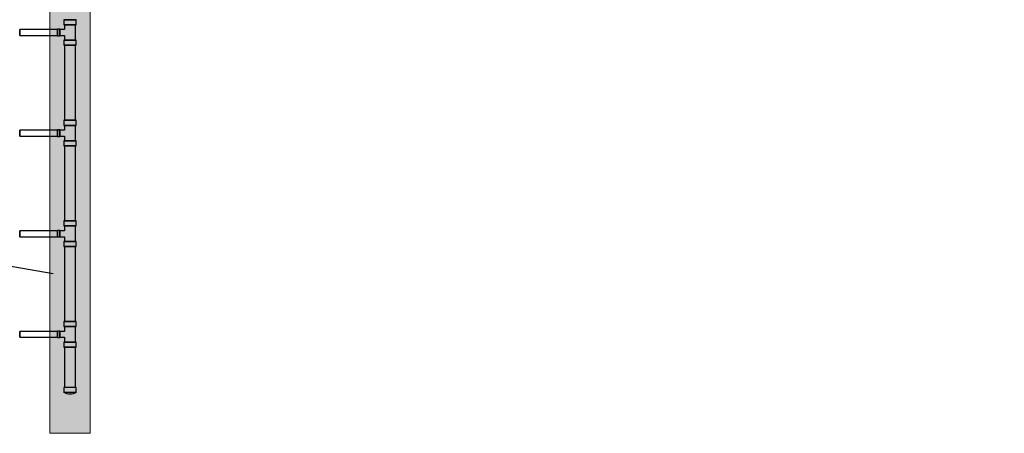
# Model space of a CAD drawing. Header units: inches. Extents: x -20472 to 23246, y -642 to 972.
# Tile 2 of 105: x 48 to 635, y -642 to -395. Entities that reach past the tile are written whole.
import ezdxf
from ezdxf import colors
from ezdxf.entities.mleader import LeaderData, LeaderLine
from ezdxf.math import Vec2, Vec3

# ---------------------------------------------------------------- set-up
doc = ezdxf.new("R2010")
doc.units = ezdxf.units.IN
doc.header["$MEASUREMENT"] = 0
doc.linetypes.add('Dash 1_16_', pattern=[0.125, 0.0625, -0.0625])
doc.layers.add('P-PIPE', color=3, linetype='Continuous')
doc.layers.add('S-ANNO-TEXT', color=2, linetype='Continuous')
doc.layers.add('S-TRCH-PATT', color=8, linetype='Continuous', lineweight=18)
doc.layers.add('S-WALL-PATT', color=8, linetype='Continuous', lineweight=18)
doc.styles.add('Annotative', font='romans.shx', dxfattribs={"width": 0.8, "height": 0.125})

# ---------------------------------------------------------------- blocks, each defined once
blk = doc.blocks.new('6CAP')
at = {"layer": 'P-PIPE'}
for p, q in [((74.96, 388.65), (74.96, 381.35)), ((74.96, 388.65), (77.96, 388.65)), ((77.96, 388.65), (77.96, 381.35)), ((77.96, 381.35), (74.96, 381.35))]:
    blk.add_line(p, q, dxfattribs=at)
blk.add_arc((80.99, 385), 7.05, 148.83168, 211.16832, dxfattribs=at)

msp = doc.modelspace()

# ---------------------------------------------------------------- hatches: boundary and pattern name
at = {"layer": 'S-WALL-PATT', "linetype": 'Dash 1_16_'}
h = msp.add_hatch(dxfattribs=at)
h.set_pattern_fill('AR-SAND', color=256, scale=4)
h.paths.add_polyline_path([(361.0357, -186), (948, -186), (948, -264), (1182, -264), (1182, 264), (948, 264), (948, 186), (364.9656, 186), (364.9656, 162), (257.675, 162), (257.675, 198), (312, 198), (312, 387.6879), (66, 387.6879), (66, 654), (90, 654), (90, 412), (338.1821, 412), (333.8179, 210), (924, 210), (924, 288), (1206, 288), (1206, -288), (924, -288), (924, -210), (337.0357, -210), (337.0357, -186), (114, -186), (114, -217.5249), (90, -217.5249), (90, -642), (66, -642), (66, -192), (90, -192), (90, -162), (361.0357, -162)])

# ---------------------------------------------------------------- linework, layer by layer
at = {"layer": 'P-PIPE'}
for p, q in [((81.6465, -395.37), (74.3535, -395.37)), ((74.3535, -395.37), (81.6465, -395.37)), ((74.3535, -395.37), (74.3535, -398.37)), ((81.6465, -398.37), (74.3535, -398.37)), ((74.3535, -398.37), (81.6465, -398.37)), ((81.315, -398.37), (74.685, -398.37)), ((74.685, -398.37), (81.315, -398.37)), ((74.685, -398.37), (74.685, -401.25)), ((78, -395.37), (74.6875, -395.37)), ((74.6875, -395.37), (78, -395.37)), ((81.3125, -395.37), (78, -395.37)), ((78, -395.37), (81.3125, -395.37)), ((81.315, -407.63), (81.315, -398.37)), ((81.6465, -398.37), (81.6465, -395.37)), ((48, -403), (48, -401.25)), ((48, -401.25), (48, -403)), ((70.44, -401.25), (48, -401.25)), ((48, -404.75), (48, -403)), ((48, -403), (48, -404.75)), ((48, -404.75), (70.44, -404.75)), ((70.44, -401.075), (70.44, -404.925)), ((70.44, -404.925), (70.44, -401.075)), ((71.94, -401.075), (70.44, -401.075)), ((70.44, -403), (70.44, -401.25)), ((70.44, -401.25), (70.44, -403)), ((70.44, -404.75), (70.44, -403)), ((70.44, -403), (70.44, -404.75)), ((70.44, -404.925), (71.94, -404.925)), ((71.94, -401.075), (71.94, -404.925)), ((71.94, -404.925), (71.94, -401.075)), ((71.94, -401.25), (71.94, -404.75)), ((71.94, -404.75), (71.94, -401.25)), ((74.685, -401.25), (71.94, -401.25)), ((71.94, -404.75), (74.685, -404.75)), ((74.685, -404.75), (74.685, -407.63)), ((81.6465, -407.63), (74.3535, -407.63)), ((74.3535, -407.63), (81.6465, -407.63)), ((74.3535, -407.63), (74.3535, -410.63)), ((81.6465, -410.63), (74.3535, -410.63)), ((74.3535, -410.63), (81.6465, -410.63)), ((81.315, -407.63), (74.685, -407.63)), ((74.685, -407.63), (81.315, -407.63)), ((78, -407.63), (74.6875, -407.63)), ((74.6875, -407.63), (78, -407.63)), ((74.6875, -410.63), (74.6875, -455.37)), ((81.3125, -407.63), (78, -407.63)), ((78, -407.63), (81.3125, -407.63)), ((81.3125, -455.37), (81.3125, -410.63)), ((81.6465, -410.63), (81.6465, -407.63)), ((81.6465, -455.37), (74.3535, -455.37)), ((74.3535, -455.37), (81.6465, -455.37)), ((74.3535, -455.37), (74.3535, -458.37)), ((81.6465, -458.37), (81.6465, -455.37)), ((48, -463), (48, -461.25)), ((48, -461.25), (48, -463)), ((70.44, -461.25), (48, -461.25)), ((48, -464.75), (48, -463)), ((48, -463), (48, -464.75)), ((70.44, -461.075), (70.44, -464.925)), ((70.44, -464.925), (70.44, -461.075)), ((71.94, -461.075), (70.44, -461.075)), ((70.44, -463), (70.44, -461.25)), ((70.44, -461.25), (70.44, -463)), ((70.44, -464.75), (70.44, -463)), ((70.44, -463), (70.44, -464.75)), ((71.94, -461.075), (71.94, -464.925)), ((71.94, -464.925), (71.94, -461.075)), ((71.94, -461.25), (71.94, -464.75)), ((71.94, -464.75), (71.94, -461.25)), ((74.685, -461.25), (71.94, -461.25)), ((81.6465, -458.37), (74.3535, -458.37)), ((74.3535, -458.37), (81.6465, -458.37)), ((81.315, -458.37), (74.685, -458.37)), ((74.685, -458.37), (81.315, -458.37)), ((74.685, -458.37), (74.685, -461.25)), ((78, -458.37), (74.6875, -458.37)), ((74.6875, -458.37), (78, -458.37)), ((81.3125, -458.37), (78, -458.37)), ((78, -458.37), (81.3125, -458.37)), ((81.315, -467.63), (81.315, -458.37)), ((48, -464.75), (70.44, -464.75)), ((70.44, -464.925), (71.94, -464.925)), ((71.94, -464.75), (74.685, -464.75)), ((81.6465, -467.63), (74.3535, -467.63)), ((74.3535, -467.63), (81.6465, -467.63)), ((74.3535, -467.63), (74.3535, -470.63)), ((74.685, -464.75), (74.685, -467.63)), ((81.315, -467.63), (74.685, -467.63)), ((74.685, -467.63), (81.315, -467.63)), ((78, -467.63), (74.6875, -467.63)), ((74.6875, -467.63), (78, -467.63)), ((81.3125, -467.63), (78, -467.63)), ((78, -467.63), (81.3125, -467.63)), ((81.6465, -470.63), (81.6465, -467.63)), ((81.6465, -470.63), (74.3535, -470.63)), ((74.3535, -470.63), (81.6465, -470.63)), ((74.6875, -470.63), (74.6875, -515.37)), ((81.3125, -515.37), (81.3125, -470.63)), ((81.6465, -515.37), (74.3535, -515.37)), ((74.3535, -515.37), (81.6465, -515.37)), ((74.3535, -515.37), (74.3535, -518.37)), ((81.6465, -518.37), (81.6465, -515.37)), ((48, -523), (48, -521.25)), ((48, -521.25), (48, -523)), ((70.44, -521.25), (48, -521.25)), ((70.44, -524.925), (70.44, -521.075)), ((70.44, -521.075), (70.44, -524.925)), ((71.94, -521.075), (70.44, -521.075)), ((70.44, -523), (70.44, -521.25)), ((70.44, -521.25), (70.44, -523)), ((71.94, -524.925), (71.94, -521.075)), ((71.94, -521.075), (71.94, -524.925)), ((71.94, -524.75), (71.94, -521.25)), ((71.94, -521.25), (71.94, -524.75)), ((74.685, -521.25), (71.94, -521.25)), ((81.6465, -518.37), (74.3535, -518.37)), ((74.3535, -518.37), (81.6465, -518.37)), ((81.315, -518.37), (74.685, -518.37)), ((74.685, -518.37), (81.315, -518.37)), ((74.685, -518.37), (74.685, -521.25)), ((78, -518.37), (74.6875, -518.37)), ((74.6875, -518.37), (78, -518.37)), ((81.3125, -518.37), (78, -518.37)), ((78, -518.37), (81.3125, -518.37)), ((81.315, -527.63), (81.315, -518.37)), ((48, -524.75), (48, -523)), ((48, -523), (48, -524.75)), ((48, -524.75), (70.44, -524.75)), ((70.44, -524.75), (70.44, -523)), ((70.44, -523), (70.44, -524.75)), ((70.44, -524.925), (71.94, -524.925)), ((71.94, -524.75), (74.685, -524.75)), ((81.6465, -527.63), (74.3535, -527.63)), ((74.3535, -527.63), (81.6465, -527.63)), ((74.3535, -527.63), (74.3535, -530.63)), ((74.685, -524.75), (74.685, -527.63)), ((81.315, -527.63), (74.685, -527.63)), ((74.685, -527.63), (81.315, -527.63)), ((78, -527.63), (74.6875, -527.63)), ((74.6875, -527.63), (78, -527.63)), ((81.3125, -527.63), (78, -527.63)), ((78, -527.63), (81.3125, -527.63)), ((81.6465, -530.63), (81.6465, -527.63)), ((81.6465, -530.63), (74.3535, -530.63)), ((74.3535, -530.63), (81.6465, -530.63)), ((74.6875, -530.63), (74.6875, -575.37)), ((81.3125, -575.37), (81.3125, -530.63)), ((70.44, -584.925), (70.44, -581.075)), ((70.44, -581.075), (70.44, -584.925)), ((71.94, -581.075), (70.44, -581.075)), ((71.94, -584.925), (71.94, -581.075)), ((71.94, -581.075), (71.94, -584.925)), ((81.6465, -575.37), (74.3535, -575.37)), ((74.3535, -575.37), (81.6465, -575.37)), ((74.3535, -575.37), (74.3535, -578.37)), ((81.6465, -578.37), (74.3535, -578.37)), ((74.3535, -578.37), (81.6465, -578.37)), ((81.315, -578.37), (74.685, -578.37)), ((74.685, -578.37), (81.315, -578.37)), ((74.685, -578.37), (74.685, -581.25)), ((78, -578.37), (74.6875, -578.37)), ((74.6875, -578.37), (78, -578.37)), ((81.3125, -578.37), (78, -578.37)), ((78, -578.37), (81.3125, -578.37)), ((81.315, -587.63), (81.315, -578.37)), ((81.6465, -578.37), (81.6465, -575.37)), ((48, -583), (48, -581.25)), ((48, -581.25), (48, -583)), ((70.44, -581.25), (48, -581.25)), ((48, -584.75), (48, -583)), ((48, -583), (48, -584.75)), ((48, -584.75), (70.44, -584.75)), ((70.44, -583), (70.44, -581.25)), ((70.44, -581.25), (70.44, -583)), ((70.44, -584.75), (70.44, -583)), ((70.44, -583), (70.44, -584.75)), ((70.44, -584.925), (71.94, -584.925)), ((71.94, -584.75), (71.94, -581.25)), ((71.94, -581.25), (71.94, -584.75)), ((74.685, -581.25), (71.94, -581.25)), ((71.94, -584.75), (74.685, -584.75)), ((74.685, -584.75), (74.685, -587.63)), ((81.6465, -587.63), (74.3535, -587.63)), ((74.3535, -587.63), (81.6465, -587.63)), ((74.3535, -587.63), (74.3535, -590.63)), ((81.6465, -590.63), (74.3535, -590.63)), ((74.3535, -590.63), (81.6465, -590.63)), ((81.315, -587.63), (74.685, -587.63)), ((74.685, -587.63), (81.315, -587.63)), ((78, -587.63), (74.6875, -587.63)), ((74.6875, -587.63), (78, -587.63)), ((74.6875, -590.63), (74.6875, -614.63)), ((81.3125, -587.63), (78, -587.63)), ((78, -587.63), (81.3125, -587.63)), ((81.3125, -614.63), (81.3125, -590.63)), ((81.6465, -590.63), (81.6465, -587.63))]:
    msp.add_line(p, q, dxfattribs=at)
at = {"layer": 'S-TRCH-PATT', "linetype": 'Continuous', "lineweight": 0}
msp.add_lwpolyline([(1206, 288), (1206, -288), (924, -288), (924, -210), (337.0357, -210), (337.0357, -186), (114, -186), (114, -217.5249), (90, -217.5249), (90, -642), (66, -642), (66, -192), (90, -192), (90, -162), (361.0357, -162), (361.0357, -186), (948, -186), (948, -264), (1182, -264), (1182, 264)], dxfattribs=at)

# ---------------------------------------------------------------- block references
at = {"xscale": -1, "rotation": 270}
msp.add_blockref('6CAP', (-306.9996, -692.592), dxfattribs=at)

# ---------------------------------------------------------------- leaders
at = {"layer": 'S-ANNO-TEXT', "linetype": 'Continuous', "lineweight": -3}
ml = msp.add_multileader_mtext('Standard', dxfattribs=at)
ml.set_content('6" PERFORATED FOUNDATION DRAIN', color=256, style='Annotative')
ml.set_leader_properties(color=1)
ml.build(insert=Vec2(0, 0))
ml.multileader.update_dxf_attribs({"text_right_attachment_type": 3, "dogleg_length": 0.125, "arrow_head_size": 12, "scale": 96})
ctx = ml.context
ctx.base_point, ctx.scale, ctx.char_height, ctx.arrow_head_size, ctx.landing_gap_size, ctx.plane_origin = Vec3(-222.3485, -503.9526), 96, 12, 12, 12, Vec3(136.6498, -403.1423)
ctx.right_attachment, ctx.text_align_type = 3, 2
notes = []
notes.append((ctx, [(1, (1, 1, 0), (-51.9485, -526.2384), (-1, 0), 12, [(0, [(79.8352, -548.9851)], 0, [])])]))
ctx.mtext.insert, ctx.mtext.width, ctx.mtext.defined_height, ctx.mtext.alignment, ctx.mtext.flow_direction = Vec3(-75.9485, -497.9526), 207.081089, 9755.9466, 3, 5
for ctx, leaders in notes:
    for number, flags, end, landing, length, lines in leaders:
        leader = LeaderData()
        leader.index, (leader.has_last_leader_line, leader.has_dogleg_vector, leader.attachment_direction) = number, flags
        leader.last_leader_point, leader.dogleg_vector, leader.dogleg_length = Vec3(end), Vec3(landing), length
        for number, points, colour, breaks in lines:
            line = LeaderLine()
            line.index, line.vertices, line.color, line.breaks = number, Vec3.list(points), colors.encode_raw_color(colour), breaks
            leader.lines.append(line)
        ctx.leaders.append(leader)

doc.saveas('drawing.dxf')
